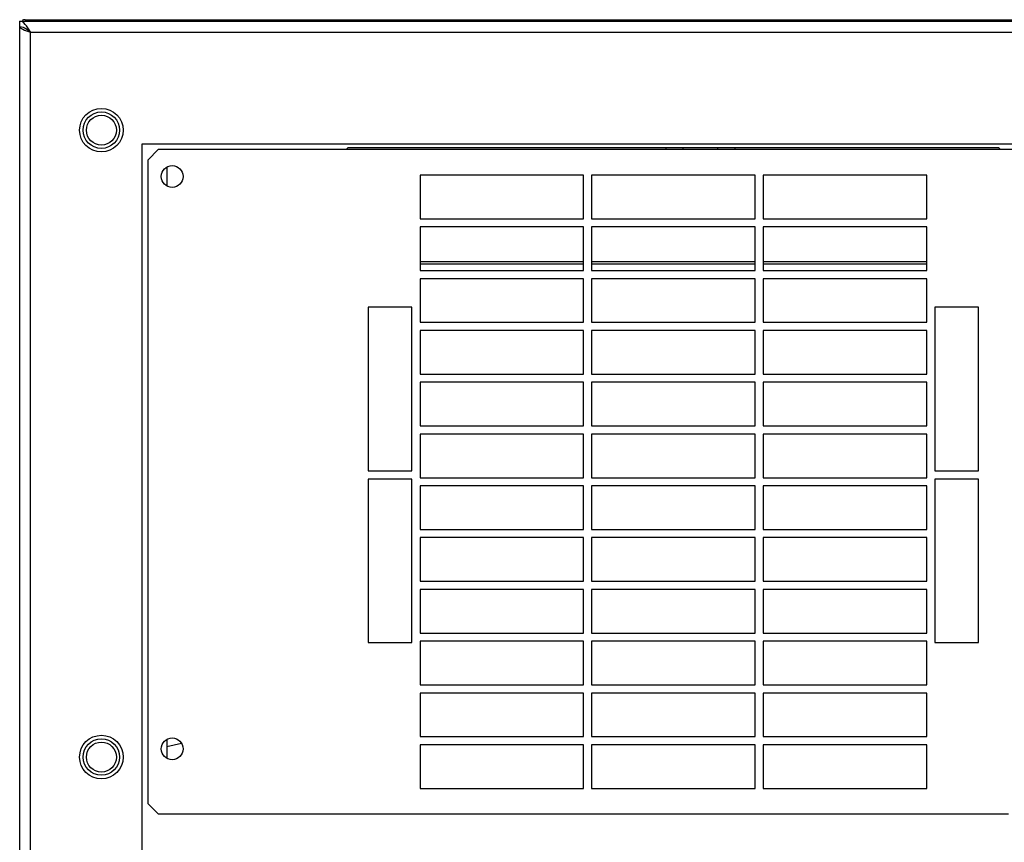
# Model space of a CAD drawing. Header units: inches. Extents: x 0 to 123, y 0 to 50.
# Tile 15 of 17: x 51.48 to 58.59, y 30.85 to 36.79. Entities that reach past the tile are written whole.
import ezdxf

# ---------------------------------------------------------------- set-up
doc = ezdxf.new("R2010")
doc.units = ezdxf.units.IN
doc.header["$LTSCALE"] = 3.558824
doc.header["$MEASUREMENT"] = 0
doc.layers.get('0').update_dxf_attribs({"linetype": 'CONTINUOUS'})

msp = doc.modelspace()

# ---------------------------------------------------------------- linework, layer by layer
at = {"color": 7, "linetype": 'Continuous'}
for p, q in [((51.4786, 13.1551), (51.4786, 36.7771)), ((51.4786, 36.7771), (61.3211, 36.7771)), ((51.5179, 36.7875), (61.0528, 36.7875)), ((51.5179, 36.7262), (51.5311, 36.718)), ((51.7345, 36.7875), (51.7345, 36.7771)), ((51.7345, 36.7826), (51.7468, 36.7826)), ((51.7463, 36.7875), (51.7463, 36.7771)), ((51.5311, 36.718), (51.5442, 36.7086)), ((51.542, 36.7033), (51.5573, 36.6984)), ((51.5442, 36.7086), (51.5573, 36.6984)), ((51.5573, 13.1551), (51.5573, 36.6984)), ((51.5573, 36.6984), (61.2424, 36.6984)), ((52.3644, 25.5215), (52.3644, 35.8913)), ((52.3644, 35.8913), (60.4353, 35.8913)), ((52.4038, 35.7732), (52.4825, 35.8519)), ((52.4825, 35.8519), (60.3172, 35.8519)), ((53.8506, 35.8618), (53.8408, 35.8519)), ((58.5553, 35.8618), (53.8506, 35.8618)), ((56.1498, 35.8519), (56.1498, 35.8618)), ((56.2748, 35.8519), (56.2748, 35.8618)), ((56.5249, 35.8519), (56.5249, 35.8618)), ((56.6499, 35.8519), (56.6499, 35.8618)), ((58.5652, 35.8519), (58.5553, 35.8618)), ((52.4038, 35.7732), (52.4038, 31.1275)), ((52.5416, 35.7232), (52.5416, 35.5869)), ((54.3723, 35.6649), (54.3723, 35.3499)), ((55.5534, 35.6649), (54.3723, 35.6649)), ((55.5534, 35.3499), (55.5534, 35.6649)), ((55.6124, 35.6649), (55.6124, 35.3499)), ((56.7935, 35.6649), (55.6124, 35.6649)), ((56.7935, 35.3499), (56.7935, 35.6649)), ((56.8526, 35.6649), (56.8526, 35.3499)), ((58.0337, 35.6649), (56.8526, 35.6649)), ((58.0337, 35.3499), (58.0337, 35.6649)), ((54.3723, 35.3499), (55.5534, 35.3499)), ((55.6124, 35.3499), (56.7935, 35.3499)), ((56.8526, 35.3499), (58.0337, 35.3499)), ((54.3723, 35.2909), (54.3723, 34.9759)), ((55.5534, 35.2909), (54.3723, 35.2909)), ((55.5534, 34.9759), (55.5534, 35.2909)), ((55.6124, 35.2909), (55.6124, 34.9759)), ((56.7935, 35.2909), (55.6124, 35.2909)), ((56.7935, 34.9759), (56.7935, 35.2909)), ((56.8526, 35.2909), (56.8526, 34.9759)), ((58.0337, 35.2909), (56.8526, 35.2909)), ((58.0337, 34.9759), (58.0337, 35.2909)), ((54.3723, 35.0414), (55.5534, 35.0414)), ((55.5534, 35.0217), (54.3723, 35.0217)), ((55.6124, 35.0414), (56.7935, 35.0414)), ((56.7935, 35.0217), (55.6124, 35.0217)), ((56.8526, 35.0414), (58.0337, 35.0414)), ((58.0337, 35.0217), (56.8526, 35.0217)), ((54.3723, 34.9759), (55.5534, 34.9759)), ((55.6124, 34.9759), (56.7935, 34.9759)), ((56.8526, 34.9759), (58.0337, 34.9759)), ((54.3723, 34.9169), (54.3723, 34.6019)), ((55.5534, 34.9169), (54.3723, 34.9169)), ((55.5534, 34.6019), (55.5534, 34.9169)), ((55.6124, 34.9169), (55.6124, 34.6019)), ((56.7935, 34.9169), (55.6124, 34.9169)), ((56.7935, 34.6019), (56.7935, 34.9169)), ((56.8526, 34.9169), (56.8526, 34.6019)), ((58.0337, 34.9169), (56.8526, 34.9169)), ((58.0337, 34.6019), (58.0337, 34.9169)), ((53.9983, 34.7102), (53.9983, 33.5291)), ((54.3132, 34.7102), (53.9983, 34.7102)), ((54.3132, 33.5291), (54.3132, 34.7102)), ((58.0927, 34.7102), (58.0927, 33.5291)), ((58.4077, 34.7102), (58.0927, 34.7102)), ((58.4077, 33.5291), (58.4077, 34.7102)), ((54.3723, 34.6019), (55.5534, 34.6019)), ((55.6124, 34.6019), (56.7935, 34.6019)), ((56.8526, 34.6019), (58.0337, 34.6019)), ((54.3723, 34.5429), (54.3723, 34.2279)), ((55.5534, 34.5429), (54.3723, 34.5429)), ((55.5534, 34.2279), (55.5534, 34.5429)), ((55.6124, 34.5429), (55.6124, 34.2279)), ((56.7935, 34.5429), (55.6124, 34.5429)), ((56.7935, 34.2279), (56.7935, 34.5429)), ((56.8526, 34.5429), (56.8526, 34.2279)), ((58.0337, 34.5429), (56.8526, 34.5429)), ((58.0337, 34.2279), (58.0337, 34.5429)), ((54.3723, 34.2279), (55.5534, 34.2279)), ((54.3723, 34.1688), (54.3723, 33.8539)), ((55.5534, 34.1688), (54.3723, 34.1688)), ((55.5534, 33.8539), (55.5534, 34.1688)), ((55.6124, 34.2279), (56.7935, 34.2279)), ((55.6124, 34.1688), (55.6124, 33.8539)), ((56.7935, 34.1688), (55.6124, 34.1688)), ((56.7935, 33.8539), (56.7935, 34.1688)), ((56.8526, 34.2279), (58.0337, 34.2279)), ((56.8526, 34.1688), (56.8526, 33.8539)), ((58.0337, 34.1688), (56.8526, 34.1688)), ((58.0337, 33.8539), (58.0337, 34.1688)), ((54.3723, 33.8539), (55.5534, 33.8539)), ((55.6124, 33.8539), (56.7935, 33.8539)), ((56.8526, 33.8539), (58.0337, 33.8539)), ((54.3723, 33.7948), (54.3723, 33.4799)), ((55.5534, 33.7948), (54.3723, 33.7948)), ((55.5534, 33.4799), (55.5534, 33.7948)), ((55.6124, 33.7948), (55.6124, 33.4799)), ((56.7935, 33.7948), (55.6124, 33.7948)), ((56.7935, 33.4799), (56.7935, 33.7948)), ((56.8526, 33.7948), (56.8526, 33.4799)), ((58.0337, 33.7948), (56.8526, 33.7948)), ((58.0337, 33.4799), (58.0337, 33.7948)), ((53.9983, 33.5291), (54.3132, 33.5291)), ((58.0927, 33.5291), (58.4077, 33.5291)), ((53.9983, 33.47), (53.9983, 32.2889)), ((54.3132, 33.47), (53.9983, 33.47)), ((54.3132, 32.2889), (54.3132, 33.47)), ((54.3723, 33.4799), (55.5534, 33.4799)), ((55.6124, 33.4799), (56.7935, 33.4799)), ((56.8526, 33.4799), (58.0337, 33.4799)), ((58.0927, 33.47), (58.0927, 32.2889)), ((58.4077, 33.47), (58.0927, 33.47)), ((58.4077, 32.2889), (58.4077, 33.47)), ((54.3723, 33.4208), (54.3723, 33.1058)), ((55.5534, 33.4208), (54.3723, 33.4208)), ((55.5534, 33.1058), (55.5534, 33.4208)), ((55.6124, 33.4208), (55.6124, 33.1058)), ((56.7935, 33.4208), (55.6124, 33.4208)), ((56.7935, 33.1058), (56.7935, 33.4208)), ((56.8526, 33.4208), (56.8526, 33.1058)), ((58.0337, 33.4208), (56.8526, 33.4208)), ((58.0337, 33.1058), (58.0337, 33.4208)), ((54.3723, 33.1058), (55.5534, 33.1058)), ((55.6124, 33.1058), (56.7935, 33.1058)), ((56.8526, 33.1058), (58.0337, 33.1058)), ((54.3723, 33.0468), (54.3723, 32.7318)), ((55.5534, 33.0468), (54.3723, 33.0468)), ((55.5534, 32.7318), (55.5534, 33.0468)), ((55.6124, 33.0468), (55.6124, 32.7318)), ((56.7935, 33.0468), (55.6124, 33.0468)), ((56.7935, 32.7318), (56.7935, 33.0468)), ((56.8526, 33.0468), (56.8526, 32.7318)), ((58.0337, 33.0468), (56.8526, 33.0468)), ((58.0337, 32.7318), (58.0337, 33.0468)), ((54.3723, 32.7318), (55.5534, 32.7318)), ((54.3723, 32.6728), (54.3723, 32.3578)), ((55.5534, 32.6728), (54.3723, 32.6728)), ((55.5534, 32.3578), (55.5534, 32.6728)), ((55.6124, 32.7318), (56.7935, 32.7318)), ((55.6124, 32.6728), (55.6124, 32.3578)), ((56.7935, 32.6728), (55.6124, 32.6728)), ((56.7935, 32.3578), (56.7935, 32.6728)), ((56.8526, 32.7318), (58.0337, 32.7318)), ((56.8526, 32.6728), (56.8526, 32.3578)), ((58.0337, 32.6728), (56.8526, 32.6728)), ((58.0337, 32.3578), (58.0337, 32.6728)), ((54.3723, 32.3578), (55.5534, 32.3578)), ((55.6124, 32.3578), (56.7935, 32.3578)), ((56.8526, 32.3578), (58.0337, 32.3578)), ((53.9983, 32.2889), (54.3132, 32.2889)), ((54.3723, 32.2988), (54.3723, 31.9838)), ((55.5534, 32.2988), (54.3723, 32.2988)), ((55.5534, 31.9838), (55.5534, 32.2988)), ((55.6124, 32.2988), (55.6124, 31.9838)), ((56.7935, 32.2988), (55.6124, 32.2988)), ((56.7935, 31.9838), (56.7935, 32.2988)), ((56.8526, 32.2988), (56.8526, 31.9838)), ((58.0337, 32.2988), (56.8526, 32.2988)), ((58.0337, 31.9838), (58.0337, 32.2988)), ((58.0927, 32.2889), (58.4077, 32.2889)), ((54.3723, 31.9838), (55.5534, 31.9838)), ((55.6124, 31.9838), (56.7935, 31.9838)), ((56.8526, 31.9838), (58.0337, 31.9838)), ((54.3723, 31.9247), (54.3723, 31.6098)), ((55.5534, 31.9247), (54.3723, 31.9247)), ((55.5534, 31.6098), (55.5534, 31.9247)), ((55.6124, 31.9247), (55.6124, 31.6098)), ((56.7935, 31.9247), (55.6124, 31.9247)), ((56.7935, 31.6098), (56.7935, 31.9247)), ((56.8526, 31.9247), (56.8526, 31.6098)), ((58.0337, 31.9247), (56.8526, 31.9247)), ((58.0337, 31.6098), (58.0337, 31.9247)), ((54.3723, 31.6098), (55.5534, 31.6098)), ((55.6124, 31.6098), (56.7935, 31.6098)), ((56.8526, 31.6098), (58.0337, 31.6098)), ((52.5416, 31.5893), (52.5416, 31.4531)), ((52.5416, 31.5387), (52.6485, 31.5614)), ((54.3723, 31.5507), (54.3723, 31.2358)), ((55.5534, 31.5507), (54.3723, 31.5507)), ((55.5534, 31.2358), (55.5534, 31.5507)), ((55.6124, 31.5507), (55.6124, 31.2358)), ((56.7935, 31.5507), (55.6124, 31.5507)), ((56.7935, 31.2358), (56.7935, 31.5507)), ((56.8526, 31.5507), (56.8526, 31.2358)), ((58.0337, 31.5507), (56.8526, 31.5507)), ((58.0337, 31.2358), (58.0337, 31.5507)), ((54.3723, 31.2358), (55.5534, 31.2358)), ((55.6124, 31.2358), (56.7935, 31.2358)), ((56.8526, 31.2358), (58.0337, 31.2358)), ((52.4825, 31.0488), (52.4038, 31.1275)), ((58.6242, 31.0488), (52.4825, 31.0488))]:
    msp.add_line(p, q, dxfattribs=at)
for points in [[(51.5179, 36.754), (51.5081, 36.7638), (51.4983, 36.7711), (51.4884, 36.7756), (51.4786, 36.7771)], [(51.4786, 36.7377), (51.4801, 36.7328), (51.4846, 36.7279), (51.4918, 36.723), (51.5016, 36.718), (51.5136, 36.7131)], [(51.4786, 36.7377), (51.4917, 36.7364), (51.5048, 36.7325), (51.5179, 36.7262)], [(51.5376, 36.7285), (51.5278, 36.7421), (51.5179, 36.754)], [(51.5573, 36.6984), (51.5471, 36.7049), (51.5376, 36.7115), (51.5295, 36.718), (51.5272, 36.7205)], [(51.5573, 36.6984), (51.5475, 36.7137), (51.5376, 36.7285)], [(51.5136, 36.7131), (51.5272, 36.7082), (51.542, 36.7033)]]:
    msp.add_lwpolyline(points, dxfattribs=at)
for centre, radius in [((52.0691, 35.9897), 0.1575), ((52.0691, 35.9897), 0.1319), ((52.0691, 35.9897), 0.1083), ((52.5809, 35.6551), 0.0787), ((52.0691, 31.4621), 0.1575), ((52.5809, 31.5212), 0.0787), ((52.0691, 31.4621), 0.1319), ((52.0691, 31.4621), 0.1083)]:
    msp.add_circle(centre, radius, dxfattribs=at)
msp.add_arc((51.5179, 36.7481), 0.0394, 90, 123.86103, dxfattribs=at)

doc.saveas('drawing.dxf')
